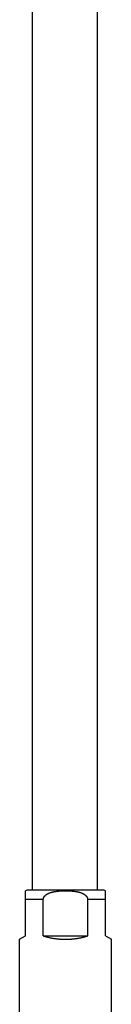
# Model space of a CAD drawing. Header units: millimetres. Extents: x 160 to 318, y 73 to 291.
# Tile 114 of 129: x 313.87 to 316.27, y 240.1 to 265.83. Entities that reach past the tile are written whole.
import ezdxf

# ---------------------------------------------------------------- set-up
doc = ezdxf.new("R2010")
doc.units = ezdxf.units.MM
doc.header["$LTSCALE"] = 30.734
doc.layers.get('0').update_dxf_attribs({"linetype": 'CONTINUOUS'})

msp = doc.modelspace()

# ---------------------------------------------------------------- linework, layer by layer
at = {"color": 7, "linetype": 'Continuous'}
for p, q in [((315.896, 268.658), (315.896, 243.087)), ((314.196, 268.628), (314.196, 243.087)), ((314.021, 241.887), (314.021, 243.066)), ((316.021, 243.087), (314.121, 243.087)), ((316.121, 241.887), (316.121, 243.066)), ((314.49, 241.887), (314.49, 242.837)), ((315.652, 241.887), (315.652, 242.837)), ((313.871, 241.801), (314.021, 241.887)), ((314.49, 241.887), (315.652, 241.887)), ((316.121, 241.887), (316.271, 241.801)), ((313.871, 239.287), (313.871, 241.801)), ((316.271, 239.287), (316.271, 241.801))]:
    msp.add_line(p, q, dxfattribs=at)
at = {"color": 9, "linetype": 'Continuous'}
for p, q in [((314.49, 242.837), (314.021, 242.837)), ((316.121, 242.837), (315.652, 242.837))]:
    msp.add_line(p, q, dxfattribs=at)
at = {"color": 7, "linetype": 'Continuous'}
for centre, start, end in [((314.121, 242.837), 90, 113.5782), ((316.021, 242.837), 66.4218, 90)]:
    msp.add_arc(centre, 0.25, start, end, dxfattribs=at)
for points, knots in [([(314.49, 242.837), (314.49, 242.839), (314.49, 242.844), (314.491, 242.851), (314.492, 242.858), (314.493, 242.864), (314.495, 242.871), (314.497, 242.878), (314.5, 242.885), (314.503, 242.892), (314.506, 242.899), (314.51, 242.906), (314.515, 242.913), (314.52, 242.921), (314.526, 242.928), (314.532, 242.935), (314.54, 242.942), (314.547, 242.95), (314.556, 242.957), (314.566, 242.965), (314.576, 242.972), (314.588, 242.979), (314.601, 242.987), (314.615, 242.994), (314.63, 243.001), (314.647, 243.008), (314.665, 243.015), (314.685, 243.022), (314.706, 243.028), (314.728, 243.034), (314.751, 243.039), (314.776, 243.044), (314.802, 243.048), (314.829, 243.052), (314.857, 243.056), (314.886, 243.059), (314.915, 243.061), (314.946, 243.063), (314.976, 243.064), (315.008, 243.066), (315.039, 243.066), (315.071, 243.066), (315.103, 243.066), (315.134, 243.066), (315.166, 243.064), (315.197, 243.063), (315.227, 243.061), (315.257, 243.059), (315.285, 243.056), (315.313, 243.052), (315.34, 243.048), (315.366, 243.044), (315.391, 243.039), (315.414, 243.034), (315.436, 243.028), (315.457, 243.022), (315.477, 243.015), (315.495, 243.008), (315.512, 243.001), (315.527, 242.994), (315.541, 242.987), (315.554, 242.979), (315.566, 242.972), (315.576, 242.965), (315.586, 242.957), (315.594, 242.95), (315.602, 242.942), (315.61, 242.935), (315.616, 242.928), (315.622, 242.921), (315.627, 242.913), (315.632, 242.906), (315.636, 242.899), (315.639, 242.892), (315.642, 242.885), (315.645, 242.878), (315.647, 242.871), (315.649, 242.864), (315.65, 242.858), (315.651, 242.851), (315.652, 242.844), (315.652, 242.839), (315.652, 242.837)], [0, 0, 0, 0, 0.006794, 0.013621, 0.020501, 0.027458, 0.034539, 0.041771, 0.049174, 0.056787, 0.064654, 0.0728, 0.081268, 0.090109, 0.099364, 0.109085, 0.119307, 0.130101, 0.141528, 0.153642, 0.166521, 0.180283, 0.195029, 0.210855, 0.227849, 0.246044, 0.265468, 0.286092, 0.307852, 0.330739, 0.354759, 0.379916, 0.406181, 0.433501, 0.461756, 0.490811, 0.520573, 0.550954, 0.581861, 0.613202, 0.644845, 0.676643, 0.708444, 0.740107, 0.77149, 0.802445, 0.832828, 0.862536, 0.891495, 0.919632, 0.946881, 0.973156, 0.998333, 1.022363, 1.04525, 1.067002, 1.087579, 1.106967, 1.12515, 1.142129, 1.157963, 1.172724, 1.186512, 1.199419, 1.21153, 1.222948, 1.233744, 1.243967, 1.253675, 1.262929, 1.271766, 1.280235, 1.288374, 1.296236, 1.30385, 1.311246, 1.318473, 1.325551, 1.332505, 1.339379, 1.346201, 1.352991, 1.352991, 1.352991, 1.352991]), ([(314.49, 241.887), (314.5, 241.884), (314.521, 241.877), (314.553, 241.868), (314.585, 241.86), (314.618, 241.852), (314.65, 241.844), (314.683, 241.838), (314.716, 241.831), (314.749, 241.826), (314.783, 241.821), (314.816, 241.816), (314.85, 241.812), (314.884, 241.809), (314.918, 241.806), (314.952, 241.804), (314.986, 241.802), (315.02, 241.801), (315.054, 241.801), (315.088, 241.801), (315.122, 241.801), (315.156, 241.802), (315.19, 241.804), (315.224, 241.806), (315.258, 241.809), (315.292, 241.812), (315.326, 241.816), (315.359, 241.821), (315.392, 241.826), (315.426, 241.831), (315.459, 241.838), (315.492, 241.844), (315.524, 241.852), (315.557, 241.86), (315.589, 241.868), (315.62, 241.877), (315.641, 241.884), (315.652, 241.887)], [0, 0, 0, 0, 0.032894, 0.065948, 0.099134, 0.132453, 0.165896, 0.199433, 0.233072, 0.2668, 0.30059, 0.334452, 0.368373, 0.402332, 0.43634, 0.470383, 0.504439, 0.538523, 0.572618, 0.606705, 0.6408, 0.674884, 0.70894, 0.742983, 0.776991, 0.81095, 0.844871, 0.878733, 0.912523, 0.946251, 0.97989, 1.013427, 1.046869, 1.080189, 1.113375, 1.146429, 1.179323, 1.179323, 1.179323, 1.179323])]:
    msp.add_open_spline(points, degree=3, knots=knots, dxfattribs=at)

doc.saveas('drawing.dxf')
